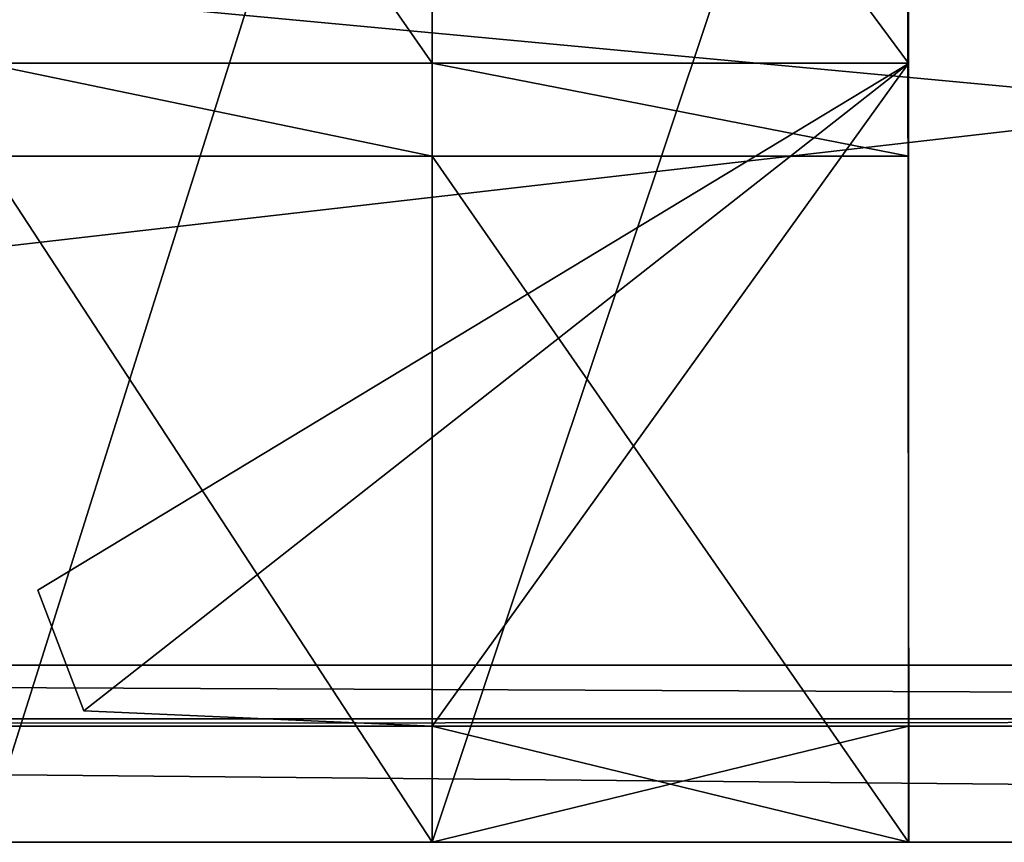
# Model space of a CAD drawing. Extents: x -0.5 to 19.9, y -0.4 to 1.1.
# Tile 20 of 53: x -0.0616 to 0.0002, y -0.3523 to -0.3007. Entities that reach past the tile are written whole.
import ezdxf

# ---------------------------------------------------------------- set-up
doc = ezdxf.new("R2010")
doc.units = 0
doc.layers.get('0').update_dxf_attribs({"color": 13, "linetype": 'CONTINUOUS'})

# ---------------------------------------------------------------- blocks, each defined once
blk = doc.blocks.new('GROUP1_1')
for p, q in [((-0.035681, -0.352307, 0.970121), (-0.035681, -0.263098, 0.97012)), ((-0.035681, -0.263098, 1.790348), (-0.035681, -0.303434, 1.790348)), ((-0.005765, -0.352307, 0.970121), (-0.005852, -0.263098, 0.97012)), ((-0.005852, -0.263098, 0.97012), (-0.005813, -0.303487, 1.045778)), ((-0.005845, -0.263098, 1.045778), (-0.005813, -0.303487, 1.045778)), ((-0.005813, -0.303487, 1.746627), (-0.005785, -0.263098, 1.746627)), ((-0.005781, -0.263098, 1.79035), (-0.005813, -0.303487, 1.746627)), ((-0.005781, -0.303434, 1.79035), (-0.005781, -0.263098, 1.79035)), ((-0.035681, -0.303434, 1.790348), (-0.063842, -0.303434, 1.790346)), ((-0.060428, -0.336495, 1.045778), (-0.005813, -0.303487, 1.045778)), ((-0.005813, -0.303487, 1.746627), (-0.060428, -0.336495, 1.746627)), ((-0.035681, -0.303434, 1.790348), (-0.035681, -0.309275, 1.790348)), ((-0.005781, -0.303434, 1.79035), (-0.035681, -0.303434, 1.790348)), ((-0.005781, -0.303434, 1.79035), (-0.005813, -0.303487, 1.746627)), ((-0.005813, -0.303487, 1.045778), (-0.005813, -0.303487, 1.746627)), ((-0.005813, -0.303487, 1.045778), (-0.005766, -0.352307, 1.045778)), ((-0.005813, -0.303487, 1.746627), (-0.005779, -0.352307, 1.746627)), ((-0.005781, -0.309275, 1.79035), (-0.005781, -0.303434, 1.79035)), ((-0.005779, -0.352307, 1.746627), (-0.005781, -0.303434, 1.79035)), ((-0.063842, -0.309275, 1.790346), (-0.035681, -0.309275, 1.790348)), ((-0.063842, -0.309275, 1.821645), (-0.035681, -0.309275, 1.821645)), ((-0.035681, -0.309275, 1.790348), (-0.005781, -0.309275, 1.79035)), ((-0.035681, -0.309275, 1.790348), (-0.035681, -0.309275, 1.821645)), ((-0.035681, -0.309275, 1.821645), (-0.005781, -0.309275, 1.821645)), ((-0.035681, -0.309275, 1.821645), (-0.035681, -0.352307, 1.821645)), ((-0.005781, -0.309275, 1.821645), (-0.005781, -0.309275, 1.79035)), ((-0.005781, -0.352307, 1.821645), (-0.005781, -0.309275, 1.821645)), ((-0.005781, -0.352307, 1.821645), (-0.005781, -0.309275, 1.79035)), ((-0.005779, -0.352307, 1.746627), (-0.005781, -0.309275, 1.79035)), ((-0.057547, -0.344066, 1.045778), (-0.060428, -0.336495, 1.045778)), ((-0.060428, -0.336495, 1.045778), (-0.060428, -0.336495, 1.746627)), ((-0.060428, -0.336495, 1.746627), (-0.057547, -0.344066, 1.746627)), ((0.389178, -0.341204, 0.901774), (-0.388256, -0.341204, 0.901774)), ((0.389178, -0.341204, 0.621646), (-0.388256, -0.341204, 0.621646)), ((-0.057547, -0.344066, 1.746627), (-0.057547, -0.344066, 1.045778)), ((-0.035681, -0.345033, 1.045778), (-0.057547, -0.344066, 1.045778)), ((-0.057547, -0.344066, 1.746627), (-0.035681, -0.345033, 1.746627)), ((-0.388256, -0.344555, 0.902627), (0.389178, -0.344555, 0.902627)), ((0.389178, -0.344555, 0.622499), (-0.388256, -0.344555, 0.622499)), ((-0.388256, -0.345033, 0.929784), (0.389178, -0.345033, 0.929784)), ((0.389178, -0.345033, 0.649656), (-0.388256, -0.345033, 0.649656)), ((-0.005766, -0.345033, 1.045778), (-0.035681, -0.345033, 1.045778)), ((-0.035681, -0.345033, 1.045778), (-0.035681, -0.352307, 1.045778)), ((-0.035681, -0.345033, 1.045778), (-0.035681, -0.345033, 1.746627)), ((-0.035681, -0.345033, 1.746627), (-0.035681, -0.352307, 1.746627)), ((-0.035681, -0.345033, 1.746627), (-0.005779, -0.345033, 1.746627)), ((-0.005779, -0.345033, 1.746627), (-0.005779, -0.352307, 1.746627)), ((-0.005766, -0.352307, 1.045778), (-0.005766, -0.345033, 1.045778)), ((0.389178, -0.352307, 0.691213), (-0.388256, -0.352307, 0.691243)), ((0.389178, -0.352307, 0.929784), (-0.388256, -0.352307, 0.929784)), ((0.389178, -0.352307, 0.024505), (-0.388256, -0.352307, 0.024536)), ((0.389178, -0.352307, 0.649656), (-0.388256, -0.352307, 0.649656)), ((-0.035681, -0.352307, 0.970121), (-0.063842, -0.352307, 0.970121)), ((-0.035681, -0.352307, 1.045778), (-0.063842, -0.352307, 1.045778)), ((-0.035681, -0.352307, 1.746627), (-0.063842, -0.352307, 1.746627)), ((-0.063842, -0.352307, 1.821645), (-0.035681, -0.352307, 1.821645)), ((-0.005765, -0.352307, 0.970121), (-0.035681, -0.352307, 0.970121)), ((-0.005766, -0.352307, 1.045778), (-0.035681, -0.352307, 1.045778)), ((-0.035681, -0.352307, 1.045778), (-0.035681, -0.352307, 0.970121)), ((-0.035681, -0.352307, 1.821645), (-0.005781, -0.352307, 1.821645)), ((-0.035681, -0.352307, 1.045778), (-0.035681, -0.352307, 1.746627)), ((-0.035681, -0.352307, 1.821645), (-0.035681, -0.352307, 1.746627)), ((-0.035681, -0.352307, 1.746627), (-0.005779, -0.352307, 1.746627)), ((-0.005779, -0.352307, 1.746627), (-0.005781, -0.352307, 1.821645)), ((-0.005766, -0.352307, 1.045778), (-0.005765, -0.352307, 0.970121))]:
    blk.add_line(p, q)
at = {"color": 7}
mesh = blk.add_polyface(dxfattribs=at)
corners = [(0.389178, -0.263099, 0.691213), (-0.388256, -0.352307, 0.691243), (-0.388256, -0.263099, 0.691245), (0.389178, -0.352307, 0.691213)]
mesh.append_faces([[corners[k] for k in face] for face in [(0, 1, 2), (1, 0, 3)]], dxfattribs={"vtx0": -1, "color": 7})
mesh = blk.add_polyface(dxfattribs=at)
corners = [(0.389178, -0.263099, 0.024506), (-0.388256, -0.352307, 0.024536), (-0.388256, -0.263099, 0.024537), (0.389178, -0.352307, 0.024505)]
mesh.append_faces([[corners[k] for k in face] for face in [(0, 1, 2), (1, 0, 3)]], dxfattribs={"vtx0": -1, "color": 7})
mesh = blk.add_polyface(dxfattribs=at)
corners = [(-0.035681, -0.263098, 0.97012), (-0.063842, -0.352307, 0.970121), (-0.063842, -0.263098, 0.97012), (-0.035681, -0.352307, 0.970121)]
mesh.append_faces([[corners[k] for k in face] for face in [(0, 1, 2), (1, 0, 3)]], dxfattribs={"vtx0": -1, "color": 7})
mesh = blk.add_polyface(dxfattribs=at)
corners = [(-0.035681, -0.303434, 1.790348), (-0.063842, -0.263098, 1.790346), (-0.063842, -0.303434, 1.790346), (-0.035681, -0.263098, 1.790348)]
mesh.append_faces([[corners[k] for k in face] for face in [(0, 1, 2), (1, 0, 3)]], dxfattribs={"vtx0": -1, "color": 7})
mesh = blk.add_polyface(dxfattribs=at)
corners = [(-0.005852, -0.263098, 0.97012), (-0.035681, -0.352307, 0.970121), (-0.035681, -0.263098, 0.97012), (-0.005765, -0.352307, 0.970121)]
mesh.append_faces([[corners[k] for k in face] for face in [(0, 1, 2), (1, 0, 3)]], dxfattribs={"vtx0": -1, "color": 7})
mesh = blk.add_polyface(dxfattribs=at)
corners = [(-0.005781, -0.303434, 1.79035), (-0.035681, -0.263098, 1.790348), (-0.035681, -0.303434, 1.790348), (-0.005781, -0.263098, 1.79035)]
mesh.append_faces([[corners[k] for k in face] for face in [(0, 1, 2), (1, 0, 3)]], dxfattribs={"vtx0": -1, "color": 7})
mesh = blk.add_polyface(dxfattribs=at)
corners = [(-0.005852, -0.263098, 0.97012), (-0.005766, -0.352307, 1.045778), (-0.005765, -0.352307, 0.970121), (-0.005813, -0.303487, 1.045778)]
mesh.append_faces([[corners[k] for k in face] for face in [(0, 1, 2), (1, 0, 3)]], dxfattribs={"vtx0": -1, "color": 7})
mesh = blk.add_polyface(dxfattribs=at)
corners = [(-0.005845, -0.263098, 1.045778), (-0.005813, -0.303487, 1.045778), (-0.005852, -0.263098, 0.97012)]
mesh.append_faces([[corners[k] for k in face] for face in [(0, 1, 2)]], dxfattribs={"color": 7})
mesh = blk.add_polyface(dxfattribs=at)
corners = [(-0.005781, -0.263098, 1.79035), (-0.005813, -0.303487, 1.746627), (-0.005785, -0.263098, 1.746627)]
mesh.append_faces([[corners[k] for k in face] for face in [(0, 1, 2)]], dxfattribs={"color": 7})
mesh = blk.add_polyface(dxfattribs=at)
corners = [(-0.005781, -0.263098, 1.79035), (-0.005781, -0.303434, 1.79035), (-0.005813, -0.303487, 1.746627)]
mesh.append_faces([[corners[k] for k in face] for face in [(0, 1, 2)]], dxfattribs={"color": 7})
mesh = blk.add_polyface(dxfattribs=at)
corners = [(0.389178, -0.341204, 0.901774), (-0.388256, -0.268603, 0.957428), (-0.388256, -0.341204, 0.901774), (0.389178, -0.268603, 0.957428)]
mesh.append_faces([[corners[k] for k in face] for face in [(0, 1, 2), (1, 0, 3)]], dxfattribs={"vtx0": -1, "color": 7})
mesh = blk.add_polyface(dxfattribs=at)
corners = [(0.389178, -0.341204, 0.621646), (-0.388256, -0.268603, 0.6773), (-0.388256, -0.341204, 0.621646), (0.389178, -0.268603, 0.6773)]
mesh.append_faces([[corners[k] for k in face] for face in [(0, 1, 2), (1, 0, 3)]], dxfattribs={"vtx0": -1, "color": 7})
mesh = blk.add_polyface(dxfattribs=at)
corners = [(-0.035681, -0.309275, 1.790348), (-0.063842, -0.303434, 1.790346), (-0.063842, -0.309275, 1.790346), (-0.035681, -0.303434, 1.790348)]
mesh.append_faces([[corners[k] for k in face] for face in [(0, 1, 2), (1, 0, 3)]], dxfattribs={"vtx0": -1, "color": 7})
mesh = blk.add_polyface(dxfattribs=at)
corners = [(-0.005813, -0.303487, 1.746627), (-0.060428, -0.336495, 1.045778), (-0.005813, -0.303487, 1.045778), (-0.060428, -0.336495, 1.746627)]
mesh.append_faces([[corners[k] for k in face] for face in [(0, 1, 2), (1, 0, 3)]], dxfattribs={"vtx0": -1, "color": 7})
mesh = blk.add_polyface(dxfattribs=at)
corners = [(-0.057547, -0.344066, 1.045778), (-0.005813, -0.303487, 1.045778), (-0.060428, -0.336495, 1.045778), (-0.035681, -0.345033, 1.045778), (-0.005773, -0.345033, 1.045778)]
mesh.append_faces([[corners[k] for k in face] for face in [(0, 1, 2), (1, 3, 4)]], dxfattribs={"vtx0": -1, "color": 7})
mesh.append_faces([[corners[k] for k in face] for face in [(1, 0, 3)]], dxfattribs={"vtx0": -1, "vtx2": -1, "color": 7})
mesh = blk.add_polyface(dxfattribs=at)
corners = [(-0.005813, -0.303487, 1.746627), (-0.057547, -0.344066, 1.746627), (-0.060428, -0.336495, 1.746627), (-0.035681, -0.345033, 1.746627), (-0.005784, -0.345033, 1.746627)]
mesh.append_faces([[corners[k] for k in face] for face in [(0, 1, 2), (3, 0, 4)]], dxfattribs={"vtx0": -1, "color": 7})
mesh.append_faces([[corners[k] for k in face] for face in [(1, 0, 3)]], dxfattribs={"vtx0": -1, "vtx1": -1, "color": 7})
mesh = blk.add_polyface(dxfattribs=at)
corners = [(-0.005781, -0.309275, 1.79035), (-0.035681, -0.303434, 1.790348), (-0.035681, -0.309275, 1.790348), (-0.005781, -0.303434, 1.79035)]
mesh.append_faces([[corners[k] for k in face] for face in [(0, 1, 2), (1, 0, 3)]], dxfattribs={"vtx0": -1, "color": 7})
mesh = blk.add_polyface(dxfattribs=at)
corners = [(-0.005781, -0.303434, 1.79035), (-0.005779, -0.352307, 1.746627), (-0.005813, -0.303487, 1.746627)]
mesh.append_faces([[corners[k] for k in face] for face in [(0, 1, 2)]], dxfattribs={"color": 7})
mesh = blk.add_polyface(dxfattribs=at)
corners = [(-0.005781, -0.303434, 1.79035), (-0.005781, -0.309275, 1.79035), (-0.005779, -0.352307, 1.746627)]
mesh.append_faces([[corners[k] for k in face] for face in [(0, 1, 2)]], dxfattribs={"color": 7})
mesh = blk.add_polyface(dxfattribs=at)
corners = [(-0.063842, -0.309275, 1.821645), (-0.035681, -0.309275, 1.790348), (-0.063842, -0.309275, 1.790346), (-0.035681, -0.309275, 1.821645)]
mesh.append_faces([[corners[k] for k in face] for face in [(0, 1, 2), (1, 0, 3)]], dxfattribs={"vtx0": -1, "color": 7})
mesh = blk.add_polyface(dxfattribs=at)
corners = [(-0.035681, -0.352307, 1.821645), (-0.063842, -0.309275, 1.821645), (-0.063842, -0.352307, 1.821645), (-0.035681, -0.309275, 1.821645)]
mesh.append_faces([[corners[k] for k in face] for face in [(0, 1, 2), (1, 0, 3)]], dxfattribs={"vtx0": -1, "color": 7})
mesh = blk.add_polyface(dxfattribs=at)
corners = [(-0.035681, -0.309275, 1.821645), (-0.005781, -0.309275, 1.79035), (-0.035681, -0.309275, 1.790348), (-0.005781, -0.309275, 1.821645)]
mesh.append_faces([[corners[k] for k in face] for face in [(0, 1, 2), (1, 0, 3)]], dxfattribs={"vtx0": -1, "color": 7})
mesh = blk.add_polyface(dxfattribs=at)
corners = [(-0.005781, -0.352307, 1.821645), (-0.035681, -0.309275, 1.821645), (-0.035681, -0.352307, 1.821645), (-0.005781, -0.309275, 1.821645)]
mesh.append_faces([[corners[k] for k in face] for face in [(0, 1, 2), (1, 0, 3)]], dxfattribs={"vtx0": -1, "color": 7})
mesh = blk.add_polyface(dxfattribs=at)
corners = [(-0.005781, -0.309275, 1.821645), (-0.005781, -0.352307, 1.821645), (-0.005781, -0.309275, 1.79035)]
mesh.append_faces([[corners[k] for k in face] for face in [(0, 1, 2)]], dxfattribs={"color": 7})
mesh = blk.add_polyface(dxfattribs=at)
corners = [(-0.005781, -0.309275, 1.79035), (-0.005781, -0.352307, 1.821645), (-0.005779, -0.352307, 1.746627)]
mesh.append_faces([[corners[k] for k in face] for face in [(0, 1, 2)]], dxfattribs={"color": 7})
mesh = blk.add_polyface(dxfattribs=at)
corners = [(-0.060428, -0.336495, 1.045778), (-0.057547, -0.344066, 1.746627), (-0.057547, -0.344066, 1.045778), (-0.060428, -0.336495, 1.746627)]
mesh.append_faces([[corners[k] for k in face] for face in [(0, 1, 2), (1, 0, 3)]], dxfattribs={"vtx0": -1, "color": 7})
mesh = blk.add_polyface(dxfattribs=at)
corners = [(0.389178, -0.344555, 0.902627), (-0.388256, -0.341204, 0.901774), (-0.388256, -0.344555, 0.902627), (0.389178, -0.341204, 0.901774)]
mesh.append_faces([[corners[k] for k in face] for face in [(0, 1, 2), (1, 0, 3)]], dxfattribs={"vtx0": -1, "color": 7})
mesh = blk.add_polyface(dxfattribs=at)
corners = [(0.389178, -0.344555, 0.622499), (-0.388256, -0.341204, 0.621646), (-0.388256, -0.344555, 0.622499), (0.389178, -0.341204, 0.621646)]
mesh.append_faces([[corners[k] for k in face] for face in [(0, 1, 2), (1, 0, 3)]], dxfattribs={"vtx0": -1, "color": 7})
mesh = blk.add_polyface(dxfattribs=at)
corners = [(-0.057547, -0.344066, 1.746627), (-0.035681, -0.345033, 1.045778), (-0.057547, -0.344066, 1.045778), (-0.035681, -0.345033, 1.746627)]
mesh.append_faces([[corners[k] for k in face] for face in [(0, 1, 2), (1, 0, 3)]], dxfattribs={"vtx0": -1, "color": 7})
mesh = blk.add_polyface(dxfattribs=at)
corners = [(-0.388256, -0.345033, 0.929784), (0.389178, -0.344555, 0.902627), (-0.388256, -0.344555, 0.902627), (0.389178, -0.345033, 0.929784)]
mesh.append_faces([[corners[k] for k in face] for face in [(0, 1, 2), (1, 0, 3)]], dxfattribs={"vtx0": -1, "color": 7})
mesh = blk.add_polyface(dxfattribs=at)
corners = [(-0.388256, -0.345033, 0.649656), (0.389178, -0.344555, 0.622499), (-0.388256, -0.344555, 0.622499), (0.389178, -0.345033, 0.649656)]
mesh.append_faces([[corners[k] for k in face] for face in [(0, 1, 2), (1, 0, 3)]], dxfattribs={"vtx0": -1, "color": 7})
mesh = blk.add_polyface(dxfattribs=at)
corners = [(0.389178, -0.352307, 0.929784), (-0.388256, -0.345033, 0.929784), (-0.388256, -0.352307, 0.929784), (0.389178, -0.345033, 0.929784)]
mesh.append_faces([[corners[k] for k in face] for face in [(0, 1, 2), (1, 0, 3)]], dxfattribs={"vtx0": -1, "color": 7})
mesh = blk.add_polyface(dxfattribs=at)
corners = [(0.389178, -0.352307, 0.649656), (-0.388256, -0.345033, 0.649656), (-0.388256, -0.352307, 0.649656), (0.389178, -0.345033, 0.649656)]
mesh.append_faces([[corners[k] for k in face] for face in [(0, 1, 2), (1, 0, 3)]], dxfattribs={"vtx0": -1, "color": 7})
mesh = blk.add_polyface(dxfattribs=at)
corners = [(-0.005766, -0.352307, 1.045778), (-0.035681, -0.345033, 1.045778), (-0.035681, -0.352307, 1.045778), (-0.005766, -0.345033, 1.045778)]
mesh.append_faces([[corners[k] for k in face] for face in [(0, 1, 2), (1, 0, 3)]], dxfattribs={"vtx0": -1, "color": 7})
mesh = blk.add_polyface(dxfattribs=at)
corners = [(-0.035681, -0.345033, 1.045778), (-0.035681, -0.352307, 1.746627), (-0.035681, -0.352307, 1.045778), (-0.035681, -0.345033, 1.746627)]
mesh.append_faces([[corners[k] for k in face] for face in [(0, 1, 2), (1, 0, 3)]], dxfattribs={"vtx0": -1, "color": 7})
mesh = blk.add_polyface(dxfattribs=at)
corners = [(-0.005779, -0.345033, 1.746627), (-0.035681, -0.352307, 1.746627), (-0.035681, -0.345033, 1.746627), (-0.005779, -0.352307, 1.746627)]
mesh.append_faces([[corners[k] for k in face] for face in [(0, 1, 2), (1, 0, 3)]], dxfattribs={"vtx0": -1, "color": 7})
mesh = blk.add_polyface(dxfattribs=at)
corners = [(0.389178, -0.352307, 0.929784), (-0.388256, -0.352307, 0.691243), (0.389178, -0.352307, 0.691213), (-0.388256, -0.352307, 0.929784)]
mesh.append_faces([[corners[k] for k in face] for face in [(0, 1, 2), (1, 0, 3)]], dxfattribs={"vtx0": -1, "color": 7})
mesh = blk.add_polyface(dxfattribs=at)
corners = [(0.389178, -0.352307, 0.649656), (-0.388256, -0.352307, 0.024536), (0.389178, -0.352307, 0.024505), (-0.388256, -0.352307, 0.649656)]
mesh.append_faces([[corners[k] for k in face] for face in [(0, 1, 2), (1, 0, 3)]], dxfattribs={"vtx0": -1, "color": 7})
mesh = blk.add_polyface(dxfattribs=at)
corners = [(-0.035681, -0.352307, 1.045778), (-0.063842, -0.352307, 0.970121), (-0.035681, -0.352307, 0.970121), (-0.063842, -0.352307, 1.045778)]
mesh.append_faces([[corners[k] for k in face] for face in [(0, 1, 2), (1, 0, 3)]], dxfattribs={"vtx0": -1, "color": 7})
mesh = blk.add_polyface(dxfattribs=at)
corners = [(-0.035681, -0.352307, 1.746627), (-0.063842, -0.352307, 1.045778), (-0.035681, -0.352307, 1.045778), (-0.063842, -0.352307, 1.746627)]
mesh.append_faces([[corners[k] for k in face] for face in [(0, 1, 2), (1, 0, 3)]], dxfattribs={"vtx0": -1, "color": 7})
mesh = blk.add_polyface(dxfattribs=at)
corners = [(-0.035681, -0.352307, 1.821645), (-0.063842, -0.352307, 1.746627), (-0.035681, -0.352307, 1.746627), (-0.063842, -0.352307, 1.821645)]
mesh.append_faces([[corners[k] for k in face] for face in [(0, 1, 2), (1, 0, 3)]], dxfattribs={"vtx0": -1, "color": 7})
mesh = blk.add_polyface(dxfattribs=at)
corners = [(-0.005766, -0.352307, 1.045778), (-0.035681, -0.352307, 0.970121), (-0.005765, -0.352307, 0.970121), (-0.035681, -0.352307, 1.045778)]
mesh.append_faces([[corners[k] for k in face] for face in [(0, 1, 2), (1, 0, 3)]], dxfattribs={"vtx0": -1, "color": 7})
mesh = blk.add_polyface(dxfattribs=at)
corners = [(-0.005781, -0.352307, 1.821645), (-0.035681, -0.352307, 1.746627), (-0.005779, -0.352307, 1.746627), (-0.035681, -0.352307, 1.821645)]
mesh.append_faces([[corners[k] for k in face] for face in [(0, 1, 2), (1, 0, 3)]], dxfattribs={"vtx0": -1, "color": 7})
blk = doc.blocks.new('GROUP0_1')
at = {"color": 7}
blk.add_blockref('GROUP1_1', (0, 0), dxfattribs=at)

msp = doc.modelspace()

# ---------------------------------------------------------------- block references
at = {"color": 7}
msp.add_blockref('GROUP0_1', (0, 0), dxfattribs=at)

doc.saveas('drawing.dxf')
